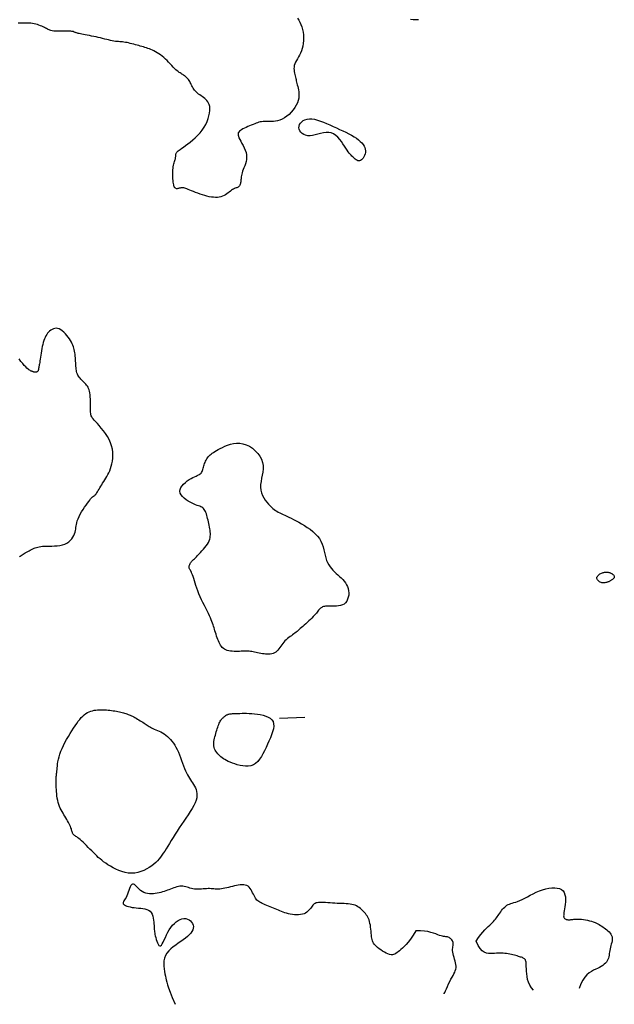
# Model space of a CAD drawing. Header units: millimetres. Extents: x 32690613 to 32693367, y 5343692 to 5344708.
# Tile 203 of 256: x 32692553 to 32692577, y 5343696 to 5343734. Entities that reach past the tile are written whole.
import ezdxf

# ---------------------------------------------------------------- set-up
doc = ezdxf.new("R2010")
doc.units = ezdxf.units.MM
doc.header["$LTSCALE"] = 20
doc.layers.add('02-DGM_HL_493.00', color=102, linetype='Continuous')

msp = doc.modelspace()

# ---------------------------------------------------------------- linework, layer by layer
at = {"layer": '02-DGM_HL_493.00', "elevation": 493, "flags": 128}
for points in [[(32692564.324, 5343734.452), (32692564.373, 5343734.376), (32692564.418, 5343734.294), (32692564.458, 5343734.207), (32692564.492, 5343734.113), (32692564.519, 5343734.013), (32692564.54, 5343733.907), (32692564.554, 5343733.799), (32692564.56, 5343733.688), (32692564.56, 5343733.578), (32692564.552, 5343733.47), (32692564.536, 5343733.366), (32692564.513, 5343733.268), (32692564.482, 5343733.177), (32692564.444, 5343733.092), (32692564.403, 5343733.013), (32692564.361, 5343732.939), (32692564.319, 5343732.869), (32692564.28, 5343732.801), (32692564.246, 5343732.736), (32692564.219, 5343732.673), (32692564.201, 5343732.609), (32692564.191, 5343732.547), (32692564.188, 5343732.485), (32692564.191, 5343732.425), (32692564.198, 5343732.366), (32692564.208, 5343732.309), (32692564.22, 5343732.253), (32692564.232, 5343732.201), (32692564.244, 5343732.15), (32692564.256, 5343732.101), (32692564.268, 5343732.053), (32692564.279, 5343732.004), (32692564.291, 5343731.955), (32692564.304, 5343731.902), (32692564.317, 5343731.847), (32692564.332, 5343731.788), (32692564.347, 5343731.723), (32692564.361, 5343731.654), (32692564.373, 5343731.58), (32692564.38, 5343731.502), (32692564.381, 5343731.42), (32692564.373, 5343731.334), (32692564.354, 5343731.245), (32692564.323, 5343731.153), (32692564.278, 5343731.059), (32692564.221, 5343730.964), (32692564.153, 5343730.871), (32692564.076, 5343730.782), (32692563.993, 5343730.699), (32692563.906, 5343730.624), (32692563.816, 5343730.559), (32692563.726, 5343730.507), (32692563.636, 5343730.469), (32692563.549, 5343730.443), (32692563.465, 5343730.428), (32692563.383, 5343730.42), (32692563.305, 5343730.418), (32692563.23, 5343730.42), (32692563.16, 5343730.422), (32692563.095, 5343730.424), (32692563.035, 5343730.423), (32692562.979, 5343730.419), (32692562.925, 5343730.412), (32692562.873, 5343730.402), (32692562.822, 5343730.389), (32692562.769, 5343730.373), (32692562.713, 5343730.354), (32692562.654, 5343730.332), (32692562.59, 5343730.307), (32692562.523, 5343730.281), (32692562.453, 5343730.252), (32692562.384, 5343730.222), (32692562.317, 5343730.191), (32692562.252, 5343730.16), (32692562.193, 5343730.128), (32692562.14, 5343730.098), (32692562.096, 5343730.068), (32692562.06, 5343730.038), (32692562.032, 5343730.007), (32692562.015, 5343729.973), (32692562.006, 5343729.935), (32692562.008, 5343729.892), (32692562.019, 5343729.843), (32692562.041, 5343729.785), (32692562.074, 5343729.72), (32692562.113, 5343729.646), (32692562.158, 5343729.567), (32692562.203, 5343729.482), (32692562.247, 5343729.393), (32692562.285, 5343729.302), (32692562.316, 5343729.21), (32692562.334, 5343729.119), (32692562.339, 5343729.028), (32692562.332, 5343728.94), (32692562.316, 5343728.854), (32692562.292, 5343728.771), (32692562.265, 5343728.691), (32692562.235, 5343728.616), (32692562.206, 5343728.545), (32692562.181, 5343728.479), (32692562.162, 5343728.418), (32692562.147, 5343728.362), (32692562.137, 5343728.311), (32692562.13, 5343728.263), (32692562.125, 5343728.219), (32692562.122, 5343728.177), (32692562.119, 5343728.138), (32692562.115, 5343728.101), (32692562.111, 5343728.065), (32692562.105, 5343728.031), (32692562.097, 5343727.998), (32692562.088, 5343727.968), (32692562.076, 5343727.94), (32692562.062, 5343727.915), (32692562.046, 5343727.893), (32692562.027, 5343727.875), (32692562.005, 5343727.86), (32692561.981, 5343727.848), (32692561.955, 5343727.837), (32692561.926, 5343727.827), (32692561.894, 5343727.815), (32692561.861, 5343727.801), (32692561.825, 5343727.784), (32692561.788, 5343727.762), (32692561.749, 5343727.734), (32692561.708, 5343727.702), (32692561.665, 5343727.667), (32692561.619, 5343727.631), (32692561.57, 5343727.594), (32692561.518, 5343727.56), (32692561.462, 5343727.529), (32692561.402, 5343727.502), (32692561.339, 5343727.482), (32692561.271, 5343727.468), (32692561.2, 5343727.459), (32692561.125, 5343727.457), (32692561.046, 5343727.46), (32692560.965, 5343727.468), (32692560.88, 5343727.482), (32692560.793, 5343727.502), (32692560.703, 5343727.526), (32692560.613, 5343727.554), (32692560.522, 5343727.585), (32692560.433, 5343727.617), (32692560.347, 5343727.65), (32692560.266, 5343727.683), (32692560.191, 5343727.714), (32692560.123, 5343727.742), (32692560.064, 5343727.767), (32692560.012, 5343727.787), (32692559.967, 5343727.804), (32692559.928, 5343727.818), (32692559.892, 5343727.827), (32692559.86, 5343727.833), (32692559.83, 5343727.836), (32692559.8, 5343727.834), (32692559.771, 5343727.83), (32692559.741, 5343727.823), (32692559.712, 5343727.815), (32692559.684, 5343727.808), (32692559.656, 5343727.801), (32692559.63, 5343727.797), (32692559.606, 5343727.796), (32692559.584, 5343727.8), (32692559.564, 5343727.81), (32692559.546, 5343727.826), (32692559.53, 5343727.849), (32692559.516, 5343727.877), (32692559.504, 5343727.911), (32692559.494, 5343727.952), (32692559.484, 5343728), (32692559.476, 5343728.053), (32692559.47, 5343728.114), (32692559.464, 5343728.179), (32692559.46, 5343728.248), (32692559.457, 5343728.319), (32692559.457, 5343728.39), (32692559.459, 5343728.461), (32692559.463, 5343728.53), (32692559.469, 5343728.595), (32692559.478, 5343728.656), (32692559.49, 5343728.711), (32692559.502, 5343728.762), (32692559.516, 5343728.81), (32692559.529, 5343728.853), (32692559.541, 5343728.894), (32692559.552, 5343728.931), (32692559.56, 5343728.966), (32692559.566, 5343728.998), (32692559.569, 5343729.029), (32692559.572, 5343729.057), (32692559.573, 5343729.084), (32692559.575, 5343729.11), (32692559.578, 5343729.134), (32692559.583, 5343729.157), (32692559.591, 5343729.178), (32692559.603, 5343729.199), (32692559.619, 5343729.22), (32692559.641, 5343729.243), (32692559.67, 5343729.269), (32692559.707, 5343729.298), (32692559.753, 5343729.333), (32692559.809, 5343729.374), (32692559.876, 5343729.423), (32692559.955, 5343729.48), (32692560.043, 5343729.546), (32692560.137, 5343729.619), (32692560.235, 5343729.7), (32692560.334, 5343729.787), (32692560.43, 5343729.881), (32692560.522, 5343729.98), (32692560.606, 5343730.085), (32692560.68, 5343730.195), (32692560.744, 5343730.307), (32692560.797, 5343730.42), (32692560.839, 5343730.532), (32692560.871, 5343730.641), (32692560.893, 5343730.745), (32692560.905, 5343730.843), (32692560.907, 5343730.931), (32692560.899, 5343731.009), (32692560.882, 5343731.077), (32692560.857, 5343731.138), (32692560.826, 5343731.19), (32692560.789, 5343731.237), (32692560.748, 5343731.28), (32692560.703, 5343731.318), (32692560.657, 5343731.355), (32692560.609, 5343731.39), (32692560.561, 5343731.425), (32692560.514, 5343731.459), (32692560.467, 5343731.493), (32692560.423, 5343731.528), (32692560.38, 5343731.564), (32692560.341, 5343731.602), (32692560.306, 5343731.641), (32692560.276, 5343731.683), (32692560.249, 5343731.726), (32692560.225, 5343731.77), (32692560.203, 5343731.815), (32692560.182, 5343731.86), (32692560.161, 5343731.903), (32692560.14, 5343731.946), (32692560.118, 5343731.987), (32692560.093, 5343732.026), (32692560.067, 5343732.062), (32692560.039, 5343732.095), (32692560.009, 5343732.127), (32692559.979, 5343732.156), (32692559.947, 5343732.183), (32692559.915, 5343732.208), (32692559.883, 5343732.23), (32692559.851, 5343732.251), (32692559.818, 5343732.271), (32692559.785, 5343732.291), (32692559.75, 5343732.313), (32692559.712, 5343732.338), (32692559.673, 5343732.367), (32692559.63, 5343732.401), (32692559.583, 5343732.442), (32692559.532, 5343732.491), (32692559.478, 5343732.546), (32692559.42, 5343732.606), (32692559.36, 5343732.669), (32692559.298, 5343732.733), (32692559.235, 5343732.797), (32692559.17, 5343732.859), (32692559.106, 5343732.918), (32692559.041, 5343732.972), (32692558.977, 5343733.021), (32692558.913, 5343733.065), (32692558.849, 5343733.105), (32692558.787, 5343733.141), (32692558.725, 5343733.174), (32692558.664, 5343733.203), (32692558.604, 5343733.23), (32692558.544, 5343733.253), (32692558.486, 5343733.275), (32692558.428, 5343733.295), (32692558.37, 5343733.313), (32692558.311, 5343733.331), (32692558.252, 5343733.348), (32692558.191, 5343733.365), (32692558.128, 5343733.382), (32692558.064, 5343733.4), (32692557.999, 5343733.418), (32692557.933, 5343733.436), (32692557.866, 5343733.454), (32692557.801, 5343733.47), (32692557.736, 5343733.485), (32692557.673, 5343733.498), (32692557.613, 5343733.509), (32692557.555, 5343733.517), (32692557.5, 5343733.523), (32692557.445, 5343733.528), (32692557.392, 5343733.532), (32692557.337, 5343733.536), (32692557.282, 5343733.542), (32692557.224, 5343733.548), (32692557.163, 5343733.558), (32692557.098, 5343733.57), (32692557.029, 5343733.584), (32692556.957, 5343733.601), (32692556.881, 5343733.62), (32692556.803, 5343733.639), (32692556.722, 5343733.66), (32692556.638, 5343733.68), (32692556.552, 5343733.701), (32692556.465, 5343733.72), (32692556.377, 5343733.739), (32692556.289, 5343733.757), (32692556.204, 5343733.774), (32692556.122, 5343733.79), (32692556.045, 5343733.805), (32692555.974, 5343733.819), (32692555.911, 5343733.831), (32692555.856, 5343733.842), (32692555.809, 5343733.852), (32692555.769, 5343733.861), (32692555.735, 5343733.87), (32692555.706, 5343733.877), (32692555.683, 5343733.885), (32692555.663, 5343733.892), (32692555.646, 5343733.899), (32692555.63, 5343733.906), (32692555.615, 5343733.913), (32692555.599, 5343733.92), (32692555.579, 5343733.927), (32692555.553, 5343733.933), (32692555.521, 5343733.938), (32692555.479, 5343733.942), (32692555.427, 5343733.944), (32692555.362, 5343733.946), (32692555.288, 5343733.946), (32692555.208, 5343733.945), (32692555.124, 5343733.945), (32692555.039, 5343733.945), (32692554.957, 5343733.946), (32692554.88, 5343733.948), (32692554.812, 5343733.952), (32692554.755, 5343733.959), (32692554.707, 5343733.968), (32692554.666, 5343733.979), (32692554.631, 5343733.992), (32692554.598, 5343734.007), (32692554.566, 5343734.025), (32692554.532, 5343734.044), (32692554.495, 5343734.065), (32692554.452, 5343734.088), (32692554.404, 5343734.111), (32692554.352, 5343734.135), (32692554.296, 5343734.159), (32692554.237, 5343734.181), (32692554.176, 5343734.202), (32692554.113, 5343734.22), (32692554.05, 5343734.235), (32692553.987, 5343734.247), (32692553.925, 5343734.254), (32692553.862, 5343734.259), (32692553.799, 5343734.262), (32692553.737, 5343734.262), (32692553.674, 5343734.262), (32692553.612, 5343734.26), (32692553.549, 5343734.257), (32692553.487, 5343734.255), (32692553.424, 5343734.252)], [(32692569.045, 5343734.394), (32692568.942, 5343734.388), (32692568.838, 5343734.392), (32692568.735, 5343734.406)], [(32692553.477, 5343713.425), (32692553.509, 5343713.451), (32692553.543, 5343713.477), (32692553.579, 5343713.503), (32692553.618, 5343713.529), (32692553.66, 5343713.556), (32692553.705, 5343713.584), (32692553.752, 5343713.611), (32692553.801, 5343713.639), (32692553.851, 5343713.665), (32692553.901, 5343713.691), (32692553.95, 5343713.716), (32692553.999, 5343713.739), (32692554.046, 5343713.76), (32692554.093, 5343713.779), (32692554.141, 5343713.796), (32692554.193, 5343713.81), (32692554.249, 5343713.822), (32692554.31, 5343713.832), (32692554.38, 5343713.839), (32692554.458, 5343713.844), (32692554.546, 5343713.846), (32692554.642, 5343713.847), (32692554.744, 5343713.849), (32692554.848, 5343713.853), (32692554.953, 5343713.861), (32692555.056, 5343713.874), (32692555.154, 5343713.895), (32692555.244, 5343713.925), (32692555.326, 5343713.964), (32692555.398, 5343714.013), (32692555.46, 5343714.068), (32692555.514, 5343714.129), (32692555.56, 5343714.194), (32692555.597, 5343714.26), (32692555.627, 5343714.326), (32692555.649, 5343714.391), (32692555.664, 5343714.453), (32692555.674, 5343714.512), (32692555.682, 5343714.572), (32692555.689, 5343714.632), (32692555.699, 5343714.694), (32692555.712, 5343714.761), (32692555.733, 5343714.832), (32692555.762, 5343714.91), (32692555.801, 5343714.996), (32692555.849, 5343715.087), (32692555.904, 5343715.18), (32692555.962, 5343715.274), (32692556.021, 5343715.364), (32692556.079, 5343715.45), (32692556.133, 5343715.526), (32692556.182, 5343715.592), (32692556.222, 5343715.645), (32692556.254, 5343715.686), (32692556.28, 5343715.717), (32692556.301, 5343715.74), (32692556.318, 5343715.756), (32692556.333, 5343715.767), (32692556.345, 5343715.776), (32692556.357, 5343715.783), (32692556.37, 5343715.791), (32692556.383, 5343715.8), (32692556.398, 5343715.812), (32692556.414, 5343715.826), (32692556.432, 5343715.845), (32692556.451, 5343715.867), (32692556.473, 5343715.895), (32692556.496, 5343715.929), (32692556.523, 5343715.969), (32692556.551, 5343716.015), (32692556.582, 5343716.067), (32692556.615, 5343716.122), (32692556.649, 5343716.181), (32692556.686, 5343716.242), (32692556.723, 5343716.305), (32692556.763, 5343716.369), (32692556.803, 5343716.433), (32692556.843, 5343716.499), (32692556.884, 5343716.566), (32692556.924, 5343716.636), (32692556.962, 5343716.71), (32692556.998, 5343716.789), (32692557.031, 5343716.873), (32692557.06, 5343716.965), (32692557.086, 5343717.063), (32692557.105, 5343717.168), (32692557.118, 5343717.279), (32692557.123, 5343717.394), (32692557.118, 5343717.513), (32692557.102, 5343717.635), (32692557.073, 5343717.757), (32692557.031, 5343717.881), (32692556.975, 5343718.003), (32692556.908, 5343718.124), (32692556.832, 5343718.24), (32692556.752, 5343718.351), (32692556.67, 5343718.455), (32692556.59, 5343718.55), (32692556.516, 5343718.634), (32692556.45, 5343718.706), (32692556.396, 5343718.765), (32692556.353, 5343718.814), (32692556.32, 5343718.855), (32692556.295, 5343718.893), (32692556.277, 5343718.93), (32692556.265, 5343718.97), (32692556.257, 5343719.017), (32692556.253, 5343719.074), (32692556.251, 5343719.142), (32692556.249, 5343719.221), (32692556.249, 5343719.307), (32692556.248, 5343719.398), (32692556.247, 5343719.491), (32692556.245, 5343719.583), (32692556.241, 5343719.672), (32692556.234, 5343719.754), (32692556.224, 5343719.827), (32692556.211, 5343719.893), (32692556.195, 5343719.951), (32692556.176, 5343720.003), (32692556.153, 5343720.05), (32692556.127, 5343720.094), (32692556.098, 5343720.134), (32692556.066, 5343720.173), (32692556.031, 5343720.211), (32692555.993, 5343720.249), (32692555.954, 5343720.287), (32692555.916, 5343720.325), (32692555.878, 5343720.363), (32692555.842, 5343720.401), (32692555.809, 5343720.44), (32692555.78, 5343720.48), (32692555.755, 5343720.522), (32692555.736, 5343720.564), (32692555.72, 5343720.609), (32692555.708, 5343720.656), (32692555.698, 5343720.705), (32692555.69, 5343720.756), (32692555.684, 5343720.811), (32692555.68, 5343720.87), (32692555.675, 5343720.931), (32692555.671, 5343720.996), (32692555.667, 5343721.063), (32692555.662, 5343721.131), (32692555.657, 5343721.199), (32692555.651, 5343721.266), (32692555.644, 5343721.332), (32692555.636, 5343721.396), (32692555.627, 5343721.456), (32692555.615, 5343721.515), (32692555.601, 5343721.572), (32692555.583, 5343721.628), (32692555.562, 5343721.685), (32692555.536, 5343721.744), (32692555.505, 5343721.804), (32692555.468, 5343721.867), (32692555.425, 5343721.934), (32692555.376, 5343722.002), (32692555.323, 5343722.07), (32692555.267, 5343722.135), (32692555.208, 5343722.196), (32692555.147, 5343722.249), (32692555.086, 5343722.292), (32692555.025, 5343722.324), (32692554.966, 5343722.343), (32692554.908, 5343722.349), (32692554.853, 5343722.344), (32692554.799, 5343722.329), (32692554.748, 5343722.306), (32692554.7, 5343722.275), (32692554.655, 5343722.238), (32692554.613, 5343722.197), (32692554.575, 5343722.152), (32692554.54, 5343722.104), (32692554.508, 5343722.051), (32692554.48, 5343721.994), (32692554.453, 5343721.933), (32692554.429, 5343721.868), (32692554.407, 5343721.797), (32692554.387, 5343721.721), (32692554.369, 5343721.64), (32692554.352, 5343721.556), (32692554.337, 5343721.469), (32692554.323, 5343721.383), (32692554.31, 5343721.298), (32692554.298, 5343721.218), (32692554.287, 5343721.143), (32692554.277, 5343721.076), (32692554.268, 5343721.017), (32692554.26, 5343720.967), (32692554.252, 5343720.925), (32692554.245, 5343720.888), (32692554.239, 5343720.857), (32692554.234, 5343720.831), (32692554.229, 5343720.807), (32692554.225, 5343720.786), (32692554.221, 5343720.766), (32692554.218, 5343720.747), (32692554.215, 5343720.73), (32692554.211, 5343720.714), (32692554.207, 5343720.7), (32692554.202, 5343720.686), (32692554.195, 5343720.675), (32692554.187, 5343720.665), (32692554.178, 5343720.656), (32692554.167, 5343720.649), (32692554.155, 5343720.644), (32692554.142, 5343720.64), (32692554.128, 5343720.637), (32692554.114, 5343720.635), (32692554.1, 5343720.635), (32692554.086, 5343720.635), (32692554.072, 5343720.637), (32692554.058, 5343720.639), (32692554.043, 5343720.642), (32692554.029, 5343720.647), (32692554.013, 5343720.652), (32692553.996, 5343720.658), (32692553.978, 5343720.665), (32692553.958, 5343720.672), (32692553.935, 5343720.681), (32692553.91, 5343720.692), (32692553.882, 5343720.708), (32692553.849, 5343720.729), (32692553.812, 5343720.757), (32692553.769, 5343720.794), (32692553.72, 5343720.842), (32692553.665, 5343720.902), (32692553.603, 5343720.975), (32692553.534, 5343721.058), (32692553.46, 5343721.15)], [(32692563.616, 5343707.13), (32692564.615, 5343707.169)], [(32692568.944, 5343698.831), (32692568.832, 5343698.655), (32692568.732, 5343698.51), (32692568.641, 5343698.39), (32692568.56, 5343698.294), (32692568.487, 5343698.216), (32692568.421, 5343698.152), (32692568.361, 5343698.101), (32692568.307, 5343698.056), (32692568.257, 5343698.016), (32692568.21, 5343697.98), (32692568.165, 5343697.949), (32692568.12, 5343697.925), (32692568.074, 5343697.908), (32692568.025, 5343697.899), (32692567.973, 5343697.899), (32692567.916, 5343697.91), (32692567.853, 5343697.93), (32692567.785, 5343697.96), (32692567.715, 5343697.997), (32692567.645, 5343698.04), (32692567.576, 5343698.086), (32692567.51, 5343698.134), (32692567.45, 5343698.182), (32692567.397, 5343698.229), (32692567.353, 5343698.272), (32692567.317, 5343698.314), (32692567.288, 5343698.354), (32692567.265, 5343698.396), (32692567.248, 5343698.439), (32692567.234, 5343698.486), (32692567.224, 5343698.538), (32692567.216, 5343698.597), (32692567.208, 5343698.663), (32692567.202, 5343698.735), (32692567.195, 5343698.811), (32692567.187, 5343698.89), (32692567.178, 5343698.969), (32692567.167, 5343699.047), (32692567.153, 5343699.122), (32692567.137, 5343699.192), (32692567.117, 5343699.255), (32692567.093, 5343699.313), (32692567.067, 5343699.367), (32692567.038, 5343699.415), (32692567.006, 5343699.461), (32692566.972, 5343699.504), (32692566.936, 5343699.545), (32692566.899, 5343699.585), (32692566.86, 5343699.625), (32692566.82, 5343699.665), (32692566.777, 5343699.703), (32692566.732, 5343699.739), (32692566.683, 5343699.772), (32692566.631, 5343699.802), (32692566.574, 5343699.827), (32692566.514, 5343699.848), (32692566.448, 5343699.864), (32692566.377, 5343699.876), (32692566.303, 5343699.883), (32692566.224, 5343699.888), (32692566.142, 5343699.892), (32692566.057, 5343699.895), (32692565.968, 5343699.897), (32692565.878, 5343699.901), (32692565.785, 5343699.907), (32692565.691, 5343699.914), (32692565.599, 5343699.921), (32692565.508, 5343699.929), (32692565.421, 5343699.935), (32692565.34, 5343699.94), (32692565.265, 5343699.942), (32692565.198, 5343699.941), (32692565.14, 5343699.937), (32692565.09, 5343699.929), (32692565.048, 5343699.917), (32692565.011, 5343699.9), (32692564.978, 5343699.88), (32692564.949, 5343699.856), (32692564.922, 5343699.827), (32692564.895, 5343699.793), (32692564.868, 5343699.756), (32692564.839, 5343699.716), (32692564.808, 5343699.674), (32692564.773, 5343699.632), (32692564.734, 5343699.592), (32692564.69, 5343699.554), (32692564.639, 5343699.522), (32692564.581, 5343699.495), (32692564.516, 5343699.475), (32692564.444, 5343699.463), (32692564.367, 5343699.456), (32692564.287, 5343699.455), (32692564.206, 5343699.46), (32692564.124, 5343699.468), (32692564.044, 5343699.481), (32692563.968, 5343699.497), (32692563.896, 5343699.515), (32692563.828, 5343699.536), (32692563.763, 5343699.558), (32692563.7, 5343699.583), (32692563.639, 5343699.608), (32692563.578, 5343699.634), (32692563.517, 5343699.661), (32692563.454, 5343699.687), (32692563.389, 5343699.714), (32692563.324, 5343699.74), (32692563.257, 5343699.767), (32692563.192, 5343699.792), (32692563.127, 5343699.818), (32692563.065, 5343699.843), (32692563.006, 5343699.869), (32692562.952, 5343699.893), (32692562.902, 5343699.918), (32692562.856, 5343699.944), (32692562.815, 5343699.97), (32692562.777, 5343699.999), (32692562.743, 5343700.031), (32692562.711, 5343700.067), (32692562.682, 5343700.107), (32692562.654, 5343700.153), (32692562.628, 5343700.205), (32692562.602, 5343700.261), (32692562.575, 5343700.319), (32692562.546, 5343700.377), (32692562.515, 5343700.433), (32692562.481, 5343700.485), (32692562.441, 5343700.531), (32692562.396, 5343700.568), (32692562.345, 5343700.595), (32692562.288, 5343700.613), (32692562.225, 5343700.622), (32692562.159, 5343700.624), (32692562.089, 5343700.621), (32692562.016, 5343700.611), (32692561.942, 5343700.598), (32692561.866, 5343700.582), (32692561.79, 5343700.565), (32692561.714, 5343700.546), (32692561.639, 5343700.527), (32692561.565, 5343700.509), (32692561.493, 5343700.492), (32692561.423, 5343700.477), (32692561.355, 5343700.466), (32692561.291, 5343700.458), (32692561.231, 5343700.455), (32692561.173, 5343700.456), (32692561.117, 5343700.459), (32692561.062, 5343700.464), (32692561.008, 5343700.469), (32692560.952, 5343700.474), (32692560.895, 5343700.478), (32692560.836, 5343700.479), (32692560.773, 5343700.476), (32692560.708, 5343700.471), (32692560.641, 5343700.465), (32692560.574, 5343700.459), (32692560.505, 5343700.454), (32692560.438, 5343700.451), (32692560.371, 5343700.451), (32692560.307, 5343700.457), (32692560.246, 5343700.467), (32692560.187, 5343700.482), (32692560.129, 5343700.5), (32692560.073, 5343700.518), (32692560.018, 5343700.536), (32692559.963, 5343700.553), (32692559.908, 5343700.565), (32692559.852, 5343700.572), (32692559.795, 5343700.573), (32692559.737, 5343700.568), (32692559.678, 5343700.557), (32692559.618, 5343700.543), (32692559.557, 5343700.525), (32692559.496, 5343700.504), (32692559.435, 5343700.482), (32692559.373, 5343700.459), (32692559.311, 5343700.436), (32692559.249, 5343700.413), (32692559.187, 5343700.391), (32692559.123, 5343700.369), (32692559.058, 5343700.349), (32692558.991, 5343700.331), (32692558.922, 5343700.314), (32692558.851, 5343700.3), (32692558.778, 5343700.288), (32692558.702, 5343700.279), (32692558.626, 5343700.276), (32692558.55, 5343700.277), (32692558.475, 5343700.286), (32692558.402, 5343700.302), (32692558.331, 5343700.326), (32692558.265, 5343700.36), (32692558.203, 5343700.404), (32692558.146, 5343700.454), (32692558.093, 5343700.507), (32692558.045, 5343700.557), (32692558, 5343700.602), (32692557.959, 5343700.636), (32692557.921, 5343700.656), (32692557.887, 5343700.657), (32692557.855, 5343700.636), (32692557.826, 5343700.597), (32692557.798, 5343700.543), (32692557.772, 5343700.478), (32692557.746, 5343700.407), (32692557.72, 5343700.333), (32692557.694, 5343700.26), (32692557.666, 5343700.192), (32692557.636, 5343700.133), (32692557.607, 5343700.082), (32692557.579, 5343700.038), (32692557.554, 5343700), (32692557.535, 5343699.967), (32692557.523, 5343699.938), (32692557.52, 5343699.911), (32692557.527, 5343699.886), (32692557.547, 5343699.862), (32692557.578, 5343699.839), (32692557.62, 5343699.817), (32692557.671, 5343699.796), (32692557.73, 5343699.777), (32692557.797, 5343699.761), (32692557.871, 5343699.747), (32692557.95, 5343699.736), (32692558.034, 5343699.728), (32692558.12, 5343699.721), (32692558.207, 5343699.714), (32692558.291, 5343699.704), (32692558.373, 5343699.688), (32692558.448, 5343699.666), (32692558.515, 5343699.636), (32692558.573, 5343699.594), (32692558.619, 5343699.54), (32692558.655, 5343699.475), (32692558.681, 5343699.404), (32692558.7, 5343699.328), (32692558.713, 5343699.25), (32692558.721, 5343699.173), (32692558.725, 5343699.099), (32692558.728, 5343699.033), (32692558.731, 5343698.975), (32692558.733, 5343698.923), (32692558.736, 5343698.877), (32692558.74, 5343698.833), (32692558.746, 5343698.789), (32692558.754, 5343698.743), (32692558.764, 5343698.692), (32692558.777, 5343698.634), (32692558.794, 5343698.568), (32692558.814, 5343698.498), (32692558.836, 5343698.428), (32692558.862, 5343698.362), (32692558.889, 5343698.306), (32692558.918, 5343698.264), (32692558.949, 5343698.241), (32692558.982, 5343698.242), (32692559.015, 5343698.269), (32692559.05, 5343698.32), (32692559.087, 5343698.39), (32692559.127, 5343698.475), (32692559.17, 5343698.57), (32692559.217, 5343698.671), (32692559.268, 5343698.773), (32692559.324, 5343698.872), (32692559.385, 5343698.965), (32692559.451, 5343699.048), (32692559.521, 5343699.122), (32692559.593, 5343699.185), (32692559.667, 5343699.237), (32692559.742, 5343699.276), (32692559.817, 5343699.301), (32692559.891, 5343699.312), (32692559.962, 5343699.307), (32692560.03, 5343699.288), (32692560.093, 5343699.258), (32692560.148, 5343699.217), (32692560.194, 5343699.169), (32692560.231, 5343699.114), (32692560.254, 5343699.054), (32692560.264, 5343698.993), (32692560.259, 5343698.93), (32692560.239, 5343698.867), (32692560.206, 5343698.803), (32692560.16, 5343698.738), (32692560.102, 5343698.674), (32692560.033, 5343698.608), (32692559.955, 5343698.543), (32692559.868, 5343698.477), (32692559.773, 5343698.41), (32692559.674, 5343698.343), (32692559.574, 5343698.273), (32692559.476, 5343698.201), (32692559.384, 5343698.125), (32692559.3, 5343698.044), (32692559.229, 5343697.958), (32692559.174, 5343697.866), (32692559.137, 5343697.767), (32692559.116, 5343697.663), (32692559.108, 5343697.557), (32692559.111, 5343697.451), (32692559.122, 5343697.346), (32692559.138, 5343697.245), (32692559.155, 5343697.151), (32692559.172, 5343697.065), (32692559.187, 5343696.988), (32692559.202, 5343696.913), (32692559.222, 5343696.829), (32692559.252, 5343696.728), (32692559.295, 5343696.601), (32692559.356, 5343696.437), (32692559.439, 5343696.227), (32692559.549, 5343695.962)], [(32692571.295, 5343698.423), (32692571.386, 5343698.564), (32692571.473, 5343698.684), (32692571.553, 5343698.784), (32692571.629, 5343698.868), (32692571.699, 5343698.939), (32692571.764, 5343698.999), (32692571.823, 5343699.053), (32692571.877, 5343699.102), (32692571.926, 5343699.149), (32692571.97, 5343699.195), (32692572.01, 5343699.241), (32692572.048, 5343699.287), (32692572.083, 5343699.333), (32692572.117, 5343699.379), (32692572.15, 5343699.426), (32692572.183, 5343699.474), (32692572.218, 5343699.524), (32692572.253, 5343699.574), (32692572.29, 5343699.623), (32692572.328, 5343699.671), (32692572.368, 5343699.717), (32692572.409, 5343699.759), (32692572.452, 5343699.796), (32692572.497, 5343699.828), (32692572.544, 5343699.854), (32692572.594, 5343699.875), (32692572.647, 5343699.893), (32692572.705, 5343699.911), (32692572.768, 5343699.93), (32692572.837, 5343699.952), (32692572.912, 5343699.979), (32692572.996, 5343700.014), (32692573.088, 5343700.058), (32692573.188, 5343700.108), (32692573.294, 5343700.163), (32692573.405, 5343700.221), (32692573.521, 5343700.279), (32692573.64, 5343700.334), (32692573.762, 5343700.386), (32692573.885, 5343700.43), (32692574.009, 5343700.466), (32692574.13, 5343700.492), (32692574.247, 5343700.508), (32692574.358, 5343700.511), (32692574.459, 5343700.502), (32692574.55, 5343700.48), (32692574.626, 5343700.443), (32692574.688, 5343700.39), (32692574.731, 5343700.322), (32692574.759, 5343700.241), (32692574.774, 5343700.151), (32692574.779, 5343700.055), (32692574.775, 5343699.957), (32692574.766, 5343699.86), (32692574.753, 5343699.767), (32692574.74, 5343699.683), (32692574.729, 5343699.61), (32692574.719, 5343699.548), (32692574.712, 5343699.495), (32692574.709, 5343699.451), (32692574.708, 5343699.414), (32692574.711, 5343699.383), (32692574.718, 5343699.357), (32692574.729, 5343699.335), (32692574.744, 5343699.316), (32692574.764, 5343699.3), (32692574.787, 5343699.287), (32692574.812, 5343699.276), (32692574.84, 5343699.268), (32692574.87, 5343699.263), (32692574.901, 5343699.26), (32692574.932, 5343699.26), (32692574.963, 5343699.262), (32692574.995, 5343699.267), (32692575.03, 5343699.272), (32692575.067, 5343699.278), (32692575.108, 5343699.283), (32692575.154, 5343699.287), (32692575.205, 5343699.29), (32692575.264, 5343699.29), (32692575.331, 5343699.286), (32692575.403, 5343699.28), (32692575.48, 5343699.27), (32692575.559, 5343699.258), (32692575.639, 5343699.242), (32692575.718, 5343699.225), (32692575.795, 5343699.205), (32692575.866, 5343699.182), (32692575.932, 5343699.158), (32692575.992, 5343699.132), (32692576.048, 5343699.104), (32692576.1, 5343699.074), (32692576.149, 5343699.042), (32692576.197, 5343699.01), (32692576.245, 5343698.976), (32692576.293, 5343698.941), (32692576.341, 5343698.904), (32692576.39, 5343698.867), (32692576.437, 5343698.828), (32692576.481, 5343698.787), (32692576.521, 5343698.745), (32692576.554, 5343698.7), (32692576.58, 5343698.652), (32692576.598, 5343698.602), (32692576.605, 5343698.549), (32692576.604, 5343698.493), (32692576.597, 5343698.436), (32692576.584, 5343698.376), (32692576.568, 5343698.315), (32692576.551, 5343698.252), (32692576.534, 5343698.19), (32692576.519, 5343698.127), (32692576.507, 5343698.064), (32692576.498, 5343698.001), (32692576.49, 5343697.94), (32692576.482, 5343697.88), (32692576.471, 5343697.821), (32692576.457, 5343697.765), (32692576.438, 5343697.711), (32692576.412, 5343697.66), (32692576.379, 5343697.612), (32692576.338, 5343697.567), (32692576.29, 5343697.524), (32692576.236, 5343697.483), (32692576.175, 5343697.443), (32692576.108, 5343697.405), (32692576.035, 5343697.366), (32692575.958, 5343697.328), (32692575.876, 5343697.289), (32692575.791, 5343697.244), (32692575.705, 5343697.188), (32692575.619, 5343697.118), (32692575.535, 5343697.026), (32692575.454, 5343696.909), (32692575.378, 5343696.761), (32692575.31, 5343696.578)], [(32692570.041, 5343696.372), (32692570.048, 5343696.388), (32692570.067, 5343696.429), (32692570.096, 5343696.492), (32692570.133, 5343696.571), (32692570.175, 5343696.66), (32692570.221, 5343696.755), (32692570.268, 5343696.85), (32692570.313, 5343696.939), (32692570.356, 5343697.019), (32692570.395, 5343697.091), (32692570.43, 5343697.156), (32692570.459, 5343697.216), (32692570.482, 5343697.273), (32692570.499, 5343697.329), (32692570.509, 5343697.387), (32692570.51, 5343697.447), (32692570.504, 5343697.512), (32692570.491, 5343697.58), (32692570.473, 5343697.651), (32692570.453, 5343697.723), (32692570.432, 5343697.795), (32692570.412, 5343697.865), (32692570.395, 5343697.934), (32692570.383, 5343697.998), (32692570.378, 5343698.058), (32692570.378, 5343698.113), (32692570.381, 5343698.164), (32692570.386, 5343698.212), (32692570.392, 5343698.256), (32692570.396, 5343698.298), (32692570.397, 5343698.337), (32692570.394, 5343698.374), (32692570.384, 5343698.409), (32692570.368, 5343698.443), (32692570.348, 5343698.474), (32692570.324, 5343698.502), (32692570.297, 5343698.527), (32692570.267, 5343698.549), (32692570.236, 5343698.567), (32692570.205, 5343698.58), (32692570.173, 5343698.59), (32692570.14, 5343698.596), (32692570.106, 5343698.6), (32692570.068, 5343698.604), (32692570.027, 5343698.61), (32692569.98, 5343698.619), (32692569.928, 5343698.632), (32692569.868, 5343698.651), (32692569.801, 5343698.676), (32692569.723, 5343698.707), (32692569.633, 5343698.739), (32692569.53, 5343698.771), (32692569.411, 5343698.799), (32692569.275, 5343698.82), (32692569.12, 5343698.832), (32692568.944, 5343698.831)], [(32692573.538, 5343696.509), (32692573.452, 5343696.605), (32692573.386, 5343696.71), (32692573.337, 5343696.821), (32692573.303, 5343696.935), (32692573.28, 5343697.048), (32692573.267, 5343697.158), (32692573.259, 5343697.261), (32692573.255, 5343697.353), (32692573.252, 5343697.432), (32692573.249, 5343697.499), (32692573.245, 5343697.555), (32692573.24, 5343697.601), (32692573.234, 5343697.64), (32692573.225, 5343697.671), (32692573.214, 5343697.697), (32692573.199, 5343697.719), (32692573.181, 5343697.738), (32692573.159, 5343697.754), (32692573.133, 5343697.769), (32692573.103, 5343697.783), (32692573.069, 5343697.796), (32692573.031, 5343697.808), (32692572.99, 5343697.821), (32692572.944, 5343697.834), (32692572.895, 5343697.848), (32692572.842, 5343697.863), (32692572.786, 5343697.878), (32692572.728, 5343697.893), (32692572.668, 5343697.907), (32692572.607, 5343697.92), (32692572.544, 5343697.932), (32692572.481, 5343697.941), (32692572.419, 5343697.948), (32692572.355, 5343697.952), (32692572.291, 5343697.955), (32692572.225, 5343697.955), (32692572.158, 5343697.955), (32692572.088, 5343697.953), (32692572.015, 5343697.951), (32692571.939, 5343697.948), (32692571.859, 5343697.945), (32692571.777, 5343697.949), (32692571.693, 5343697.964), (32692571.609, 5343697.997), (32692571.526, 5343698.054), (32692571.445, 5343698.139), (32692571.368, 5343698.26), (32692571.295, 5343698.423)]]:
    msp.add_lwpolyline(points, dxfattribs=at)
for points in [[(32692565.716, 5343730.229), (32692565.843, 5343730.172), (32692565.969, 5343730.114), (32692566.092, 5343730.056), (32692566.211, 5343729.998), (32692566.325, 5343729.94), (32692566.433, 5343729.882), (32692566.533, 5343729.823), (32692566.623, 5343729.764), (32692566.704, 5343729.705), (32692566.774, 5343729.645), (32692566.834, 5343729.585), (32692566.883, 5343729.524), (32692566.922, 5343729.463), (32692566.95, 5343729.402), (32692566.968, 5343729.34), (32692566.976, 5343729.278), (32692566.974, 5343729.215), (32692566.962, 5343729.154), (32692566.943, 5343729.095), (32692566.918, 5343729.041), (32692566.887, 5343728.992), (32692566.854, 5343728.95), (32692566.819, 5343728.918), (32692566.783, 5343728.895), (32692566.747, 5343728.883), (32692566.712, 5343728.882), (32692566.678, 5343728.89), (32692566.645, 5343728.905), (32692566.612, 5343728.926), (32692566.579, 5343728.951), (32692566.546, 5343728.98), (32692566.514, 5343729.009), (32692566.481, 5343729.04), (32692566.448, 5343729.071), (32692566.414, 5343729.106), (32692566.378, 5343729.145), (32692566.34, 5343729.19), (32692566.3, 5343729.242), (32692566.256, 5343729.302), (32692566.208, 5343729.373), (32692566.156, 5343729.454), (32692566.099, 5343729.543), (32692566.037, 5343729.634), (32692565.97, 5343729.723), (32692565.897, 5343729.807), (32692565.819, 5343729.879), (32692565.734, 5343729.937), (32692565.642, 5343729.976), (32692565.544, 5343729.993), (32692565.441, 5343729.99), (32692565.334, 5343729.974), (32692565.226, 5343729.95), (32692565.118, 5343729.921), (32692565.012, 5343729.893), (32692564.91, 5343729.871), (32692564.813, 5343729.86), (32692564.723, 5343729.864), (32692564.641, 5343729.882), (32692564.569, 5343729.912), (32692564.507, 5343729.953), (32692564.456, 5343730.001), (32692564.418, 5343730.056), (32692564.393, 5343730.115), (32692564.383, 5343730.177), (32692564.389, 5343730.24), (32692564.409, 5343730.301), (32692564.442, 5343730.358), (32692564.489, 5343730.411), (32692564.548, 5343730.456), (32692564.617, 5343730.491), (32692564.697, 5343730.516), (32692564.787, 5343730.527), (32692564.884, 5343730.523), (32692564.99, 5343730.506), (32692565.101, 5343730.477), (32692565.218, 5343730.439), (32692565.338, 5343730.393), (32692565.462, 5343730.342), (32692565.589, 5343730.286)], [(32692562.197, 5343717.844), (32692562.323, 5343717.803), (32692562.447, 5343717.742), (32692562.565, 5343717.664), (32692562.675, 5343717.571), (32692562.773, 5343717.467), (32692562.856, 5343717.354), (32692562.92, 5343717.235), (32692562.964, 5343717.112), (32692562.984, 5343716.988), (32692562.985, 5343716.863), (32692562.972, 5343716.739), (32692562.95, 5343716.615), (32692562.925, 5343716.493), (32692562.902, 5343716.373), (32692562.886, 5343716.255), (32692562.883, 5343716.141), (32692562.895, 5343716.031), (32692562.923, 5343715.925), (32692562.963, 5343715.824), (32692563.013, 5343715.729), (32692563.069, 5343715.641), (32692563.13, 5343715.56), (32692563.192, 5343715.487), (32692563.252, 5343715.422), (32692563.309, 5343715.366), (32692563.364, 5343715.318), (32692563.416, 5343715.276), (32692563.468, 5343715.24), (32692563.52, 5343715.207), (32692563.575, 5343715.176), (32692563.632, 5343715.147), (32692563.693, 5343715.117), (32692563.759, 5343715.085), (32692563.831, 5343715.051), (32692563.908, 5343715.014), (32692563.991, 5343714.974), (32692564.078, 5343714.931), (32692564.171, 5343714.883), (32692564.27, 5343714.832), (32692564.374, 5343714.776), (32692564.482, 5343714.715), (32692564.594, 5343714.649), (32692564.706, 5343714.578), (32692564.815, 5343714.502), (32692564.92, 5343714.42), (32692565.016, 5343714.332), (32692565.103, 5343714.239), (32692565.177, 5343714.14), (32692565.236, 5343714.036), (32692565.283, 5343713.928), (32692565.32, 5343713.817), (32692565.35, 5343713.706), (32692565.376, 5343713.596), (32692565.402, 5343713.489), (32692565.429, 5343713.386), (32692565.46, 5343713.29), (32692565.499, 5343713.201), (32692565.544, 5343713.12), (32692565.594, 5343713.044), (32692565.65, 5343712.974), (32692565.709, 5343712.908), (32692565.771, 5343712.844), (32692565.835, 5343712.783), (32692565.899, 5343712.723), (32692565.964, 5343712.663), (32692566.027, 5343712.602), (32692566.088, 5343712.54), (32692566.145, 5343712.476), (32692566.196, 5343712.41), (32692566.24, 5343712.34), (32692566.277, 5343712.266), (32692566.304, 5343712.188), (32692566.32, 5343712.106), (32692566.326, 5343712.021), (32692566.322, 5343711.935), (32692566.307, 5343711.851), (32692566.281, 5343711.773), (32692566.245, 5343711.701), (32692566.2, 5343711.638), (32692566.144, 5343711.587), (32692566.078, 5343711.55), (32692566.005, 5343711.525), (32692565.927, 5343711.509), (32692565.846, 5343711.502), (32692565.764, 5343711.5), (32692565.684, 5343711.501), (32692565.608, 5343711.504), (32692565.538, 5343711.505), (32692565.477, 5343711.504), (32692565.423, 5343711.5), (32692565.376, 5343711.494), (32692565.336, 5343711.484), (32692565.3, 5343711.471), (32692565.269, 5343711.456), (32692565.242, 5343711.438), (32692565.216, 5343711.418), (32692565.193, 5343711.395), (32692565.17, 5343711.369), (32692565.147, 5343711.34), (32692565.122, 5343711.308), (32692565.094, 5343711.273), (32692565.063, 5343711.234), (32692565.027, 5343711.191), (32692564.985, 5343711.145), (32692564.937, 5343711.094), (32692564.883, 5343711.04), (32692564.826, 5343710.985), (32692564.766, 5343710.928), (32692564.705, 5343710.871), (32692564.645, 5343710.816), (32692564.586, 5343710.763), (32692564.531, 5343710.714), (32692564.481, 5343710.668), (32692564.434, 5343710.627), (32692564.391, 5343710.588), (32692564.349, 5343710.552), (32692564.308, 5343710.518), (32692564.267, 5343710.485), (32692564.225, 5343710.452), (32692564.181, 5343710.419), (32692564.134, 5343710.386), (32692564.085, 5343710.351), (32692564.034, 5343710.315), (32692563.982, 5343710.277), (32692563.931, 5343710.237), (32692563.881, 5343710.194), (32692563.833, 5343710.149), (32692563.788, 5343710.101), (32692563.746, 5343710.049), (32692563.707, 5343709.996), (32692563.67, 5343709.942), (32692563.633, 5343709.888), (32692563.596, 5343709.837), (32692563.558, 5343709.789), (32692563.517, 5343709.746), (32692563.473, 5343709.709), (32692563.426, 5343709.68), (32692563.374, 5343709.658), (32692563.32, 5343709.642), (32692563.263, 5343709.632), (32692563.203, 5343709.627), (32692563.142, 5343709.626), (32692563.08, 5343709.629), (32692563.018, 5343709.636), (32692562.955, 5343709.645), (32692562.892, 5343709.656), (32692562.83, 5343709.669), (32692562.769, 5343709.682), (32692562.709, 5343709.695), (32692562.651, 5343709.708), (32692562.595, 5343709.719), (32692562.541, 5343709.729), (32692562.49, 5343709.736), (32692562.441, 5343709.741), (32692562.392, 5343709.744), (32692562.343, 5343709.745), (32692562.292, 5343709.745), (32692562.24, 5343709.744), (32692562.184, 5343709.742), (32692562.124, 5343709.74), (32692562.059, 5343709.738), (32692561.991, 5343709.736), (32692561.92, 5343709.735), (32692561.848, 5343709.736), (32692561.777, 5343709.74), (32692561.707, 5343709.747), (32692561.642, 5343709.758), (32692561.581, 5343709.774), (32692561.526, 5343709.796), (32692561.476, 5343709.822), (32692561.432, 5343709.854), (32692561.392, 5343709.891), (32692561.356, 5343709.932), (32692561.324, 5343709.979), (32692561.294, 5343710.029), (32692561.265, 5343710.085), (32692561.239, 5343710.144), (32692561.214, 5343710.206), (32692561.19, 5343710.271), (32692561.167, 5343710.338), (32692561.145, 5343710.405), (32692561.125, 5343710.472), (32692561.105, 5343710.537), (32692561.087, 5343710.6), (32692561.069, 5343710.661), (32692561.051, 5343710.72), (32692561.033, 5343710.779), (32692561.012, 5343710.839), (32692560.988, 5343710.903), (32692560.961, 5343710.971), (32692560.929, 5343711.045), (32692560.891, 5343711.126), (32692560.847, 5343711.217), (32692560.798, 5343711.315), (32692560.745, 5343711.419), (32692560.691, 5343711.528), (32692560.635, 5343711.64), (32692560.58, 5343711.755), (32692560.528, 5343711.869), (32692560.48, 5343711.983), (32692560.436, 5343712.095), (32692560.397, 5343712.203), (32692560.362, 5343712.306), (32692560.331, 5343712.405), (32692560.303, 5343712.497), (32692560.276, 5343712.581), (32692560.252, 5343712.657), (32692560.228, 5343712.724), (32692560.205, 5343712.781), (32692560.183, 5343712.828), (32692560.163, 5343712.868), (32692560.144, 5343712.902), (32692560.127, 5343712.932), (32692560.114, 5343712.958), (32692560.103, 5343712.982), (32692560.097, 5343713.006), (32692560.094, 5343713.031), (32692560.096, 5343713.056), (32692560.101, 5343713.082), (32692560.11, 5343713.109), (32692560.122, 5343713.135), (32692560.136, 5343713.162), (32692560.153, 5343713.189), (32692560.172, 5343713.215), (32692560.193, 5343713.24), (32692560.216, 5343713.266), (32692560.242, 5343713.293), (32692560.271, 5343713.323), (32692560.303, 5343713.355), (32692560.34, 5343713.392), (32692560.382, 5343713.433), (32692560.429, 5343713.48), (32692560.48, 5343713.534), (32692560.536, 5343713.594), (32692560.594, 5343713.657), (32692560.652, 5343713.724), (32692560.708, 5343713.792), (32692560.76, 5343713.86), (32692560.807, 5343713.928), (32692560.846, 5343713.993), (32692560.876, 5343714.056), (32692560.899, 5343714.115), (32692560.914, 5343714.173), (32692560.922, 5343714.23), (32692560.925, 5343714.286), (32692560.924, 5343714.344), (32692560.919, 5343714.402), (32692560.911, 5343714.463), (32692560.901, 5343714.527), (32692560.89, 5343714.592), (32692560.878, 5343714.66), (32692560.865, 5343714.728), (32692560.85, 5343714.795), (32692560.835, 5343714.862), (32692560.819, 5343714.926), (32692560.803, 5343714.988), (32692560.786, 5343715.047), (32692560.769, 5343715.102), (32692560.75, 5343715.153), (32692560.73, 5343715.199), (32692560.709, 5343715.242), (32692560.684, 5343715.279), (32692560.657, 5343715.313), (32692560.626, 5343715.341), (32692560.592, 5343715.364), (32692560.554, 5343715.384), (32692560.511, 5343715.401), (32692560.463, 5343715.419), (32692560.41, 5343715.438), (32692560.351, 5343715.459), (32692560.287, 5343715.486), (32692560.215, 5343715.518), (32692560.137, 5343715.558), (32692560.057, 5343715.605), (32692559.977, 5343715.658), (32692559.902, 5343715.716), (32692559.837, 5343715.779), (32692559.784, 5343715.845), (32692559.749, 5343715.914), (32692559.734, 5343715.985), (32692559.743, 5343716.057), (32692559.773, 5343716.128), (32692559.82, 5343716.198), (32692559.881, 5343716.266), (32692559.951, 5343716.33), (32692560.026, 5343716.389), (32692560.103, 5343716.442), (32692560.177, 5343716.488), (32692560.246, 5343716.526), (32692560.308, 5343716.557), (32692560.365, 5343716.583), (32692560.415, 5343716.606), (32692560.46, 5343716.627), (32692560.5, 5343716.648), (32692560.533, 5343716.671), (32692560.562, 5343716.696), (32692560.585, 5343716.726), (32692560.604, 5343716.761), (32692560.62, 5343716.799), (32692560.633, 5343716.84), (32692560.645, 5343716.883), (32692560.656, 5343716.928), (32692560.668, 5343716.974), (32692560.682, 5343717.021), (32692560.698, 5343717.067), (32692560.716, 5343717.114), (32692560.736, 5343717.159), (32692560.759, 5343717.204), (32692560.785, 5343717.248), (32692560.813, 5343717.29), (32692560.843, 5343717.33), (32692560.876, 5343717.368), (32692560.912, 5343717.404), (32692560.951, 5343717.439), (32692560.995, 5343717.472), (32692561.044, 5343717.506), (32692561.098, 5343717.54), (32692561.16, 5343717.576), (32692561.23, 5343717.615), (32692561.309, 5343717.656), (32692561.398, 5343717.7), (32692561.495, 5343717.745), (32692561.599, 5343717.788), (32692561.71, 5343717.824), (32692561.827, 5343717.851), (32692561.947, 5343717.866), (32692562.071, 5343717.865)], [(32692576.572, 5343712.784), (32692576.593, 5343712.772), (32692576.614, 5343712.757), (32692576.633, 5343712.741), (32692576.65, 5343712.724), (32692576.665, 5343712.706), (32692576.676, 5343712.687), (32692576.682, 5343712.667), (32692576.684, 5343712.648), (32692576.681, 5343712.629), (32692576.673, 5343712.61), (32692576.66, 5343712.591), (32692576.645, 5343712.573), (32692576.627, 5343712.556), (32692576.608, 5343712.54), (32692576.587, 5343712.525), (32692576.567, 5343712.511), (32692576.546, 5343712.498), (32692576.527, 5343712.487), (32692576.507, 5343712.476), (32692576.488, 5343712.467), (32692576.467, 5343712.458), (32692576.446, 5343712.45), (32692576.424, 5343712.442), (32692576.401, 5343712.434), (32692576.376, 5343712.426), (32692576.349, 5343712.42), (32692576.321, 5343712.414), (32692576.292, 5343712.41), (32692576.262, 5343712.408), (32692576.232, 5343712.41), (32692576.2, 5343712.415), (32692576.169, 5343712.424), (32692576.137, 5343712.437), (32692576.107, 5343712.455), (32692576.078, 5343712.476), (32692576.052, 5343712.499), (32692576.031, 5343712.525), (32692576.015, 5343712.553), (32692576.005, 5343712.581), (32692576.003, 5343712.609), (32692576.009, 5343712.637), (32692576.023, 5343712.664), (32692576.042, 5343712.69), (32692576.067, 5343712.715), (32692576.095, 5343712.738), (32692576.125, 5343712.758), (32692576.157, 5343712.776), (32692576.188, 5343712.791), (32692576.218, 5343712.804), (32692576.247, 5343712.813), (32692576.274, 5343712.82), (32692576.301, 5343712.824), (32692576.326, 5343712.827), (32692576.351, 5343712.828), (32692576.374, 5343712.828), (32692576.398, 5343712.827), (32692576.42, 5343712.826), (32692576.443, 5343712.824), (32692576.465, 5343712.821), (32692576.486, 5343712.816), (32692576.508, 5343712.811), (32692576.529, 5343712.804), (32692576.55, 5343712.795)], [(32692559.631, 5343705.902), (32692559.676, 5343705.802), (32692559.719, 5343705.698), (32692559.76, 5343705.591), (32692559.8, 5343705.482), (32692559.839, 5343705.375), (32692559.878, 5343705.271), (32692559.916, 5343705.172), (32692559.955, 5343705.08), (32692559.995, 5343704.997), (32692560.035, 5343704.921), (32692560.075, 5343704.851), (32692560.115, 5343704.786), (32692560.155, 5343704.724), (32692560.194, 5343704.664), (32692560.233, 5343704.605), (32692560.27, 5343704.545), (32692560.306, 5343704.482), (32692560.339, 5343704.417), (32692560.366, 5343704.348), (32692560.387, 5343704.275), (32692560.4, 5343704.197), (32692560.402, 5343704.114), (32692560.391, 5343704.025), (32692560.367, 5343703.929), (32692560.328, 5343703.826), (32692560.275, 5343703.716), (32692560.21, 5343703.602), (32692560.137, 5343703.482), (32692560.057, 5343703.359), (32692559.972, 5343703.233), (32692559.885, 5343703.106), (32692559.797, 5343702.977), (32692559.712, 5343702.849), (32692559.629, 5343702.722), (32692559.548, 5343702.597), (32692559.471, 5343702.475), (32692559.397, 5343702.357), (32692559.327, 5343702.244), (32692559.261, 5343702.137), (32692559.2, 5343702.037), (32692559.144, 5343701.944), (32692559.09, 5343701.859), (32692559.037, 5343701.78), (32692558.984, 5343701.705), (32692558.928, 5343701.634), (32692558.867, 5343701.566), (32692558.799, 5343701.5), (32692558.723, 5343701.434), (32692558.638, 5343701.369), (32692558.543, 5343701.305), (32692558.44, 5343701.245), (32692558.33, 5343701.191), (32692558.215, 5343701.145), (32692558.095, 5343701.11), (32692557.972, 5343701.087), (32692557.848, 5343701.078), (32692557.723, 5343701.086), (32692557.598, 5343701.108), (32692557.475, 5343701.142), (32692557.355, 5343701.186), (32692557.239, 5343701.237), (32692557.129, 5343701.293), (32692557.025, 5343701.352), (32692556.929, 5343701.412), (32692556.842, 5343701.47), (32692556.762, 5343701.527), (32692556.688, 5343701.583), (32692556.62, 5343701.64), (32692556.554, 5343701.698), (32692556.49, 5343701.757), (32692556.427, 5343701.818), (32692556.363, 5343701.882), (32692556.297, 5343701.95), (32692556.229, 5343702.019), (32692556.161, 5343702.089), (32692556.094, 5343702.158), (32692556.028, 5343702.225), (32692555.964, 5343702.287), (32692555.904, 5343702.343), (32692555.849, 5343702.392), (32692555.798, 5343702.433), (32692555.753, 5343702.466), (32692555.712, 5343702.493), (32692555.677, 5343702.516), (32692555.646, 5343702.535), (32692555.619, 5343702.553), (32692555.597, 5343702.571), (32692555.579, 5343702.59), (32692555.564, 5343702.612), (32692555.552, 5343702.636), (32692555.542, 5343702.664), (32692555.533, 5343702.694), (32692555.524, 5343702.728), (32692555.513, 5343702.765), (32692555.501, 5343702.806), (32692555.485, 5343702.851), (32692555.466, 5343702.899), (32692555.443, 5343702.95), (32692555.416, 5343703.004), (32692555.387, 5343703.06), (32692555.356, 5343703.119), (32692555.322, 5343703.178), (32692555.287, 5343703.239), (32692555.251, 5343703.3), (32692555.214, 5343703.361), (32692555.176, 5343703.423), (32692555.14, 5343703.486), (32692555.104, 5343703.551), (32692555.071, 5343703.618), (32692555.04, 5343703.688), (32692555.012, 5343703.762), (32692554.988, 5343703.84), (32692554.968, 5343703.923), (32692554.952, 5343704.009), (32692554.94, 5343704.096), (32692554.931, 5343704.182), (32692554.924, 5343704.266), (32692554.919, 5343704.347), (32692554.915, 5343704.421), (32692554.912, 5343704.488), (32692554.91, 5343704.546), (32692554.908, 5343704.596), (32692554.907, 5343704.639), (32692554.906, 5343704.676), (32692554.906, 5343704.71), (32692554.906, 5343704.74), (32692554.907, 5343704.768), (32692554.909, 5343704.796), (32692554.911, 5343704.825), (32692554.914, 5343704.856), (32692554.918, 5343704.889), (32692554.922, 5343704.925), (32692554.927, 5343704.966), (32692554.932, 5343705.012), (32692554.937, 5343705.064), (32692554.943, 5343705.123), (32692554.949, 5343705.189), (32692554.957, 5343705.263), (32692554.967, 5343705.344), (32692554.98, 5343705.432), (32692554.998, 5343705.525), (32692555.022, 5343705.624), (32692555.052, 5343705.729), (32692555.09, 5343705.837), (32692555.137, 5343705.951), (32692555.191, 5343706.066), (32692555.252, 5343706.184), (32692555.316, 5343706.301), (32692555.384, 5343706.417), (32692555.452, 5343706.53), (32692555.521, 5343706.639), (32692555.588, 5343706.742), (32692555.652, 5343706.838), (32692555.714, 5343706.927), (32692555.773, 5343707.009), (32692555.832, 5343707.084), (32692555.89, 5343707.152), (32692555.947, 5343707.212), (32692556.006, 5343707.264), (32692556.066, 5343707.31), (32692556.128, 5343707.347), (32692556.192, 5343707.378), (32692556.257, 5343707.403), (32692556.323, 5343707.422), (32692556.391, 5343707.437), (32692556.459, 5343707.447), (32692556.528, 5343707.454), (32692556.598, 5343707.458), (32692556.667, 5343707.459), (32692556.736, 5343707.459), (32692556.805, 5343707.457), (32692556.874, 5343707.453), (32692556.941, 5343707.447), (32692557.008, 5343707.44), (32692557.073, 5343707.432), (32692557.137, 5343707.423), (32692557.199, 5343707.413), (32692557.259, 5343707.401), (32692557.317, 5343707.39), (32692557.374, 5343707.377), (32692557.429, 5343707.364), (32692557.481, 5343707.35), (32692557.532, 5343707.337), (32692557.58, 5343707.322), (32692557.626, 5343707.308), (32692557.67, 5343707.294), (32692557.714, 5343707.278), (32692557.756, 5343707.262), (32692557.799, 5343707.244), (32692557.843, 5343707.224), (32692557.888, 5343707.203), (32692557.935, 5343707.179), (32692557.984, 5343707.153), (32692558.034, 5343707.125), (32692558.086, 5343707.095), (32692558.138, 5343707.064), (32692558.19, 5343707.033), (32692558.241, 5343707.001), (32692558.29, 5343706.97), (32692558.336, 5343706.94), (32692558.38, 5343706.911), (32692558.421, 5343706.884), (32692558.461, 5343706.857), (32692558.501, 5343706.831), (32692558.542, 5343706.806), (32692558.585, 5343706.781), (32692558.631, 5343706.757), (32692558.681, 5343706.732), (32692558.736, 5343706.707), (32692558.795, 5343706.681), (32692558.857, 5343706.654), (32692558.922, 5343706.624), (32692558.988, 5343706.591), (32692559.054, 5343706.556), (32692559.121, 5343706.515), (32692559.186, 5343706.47), (32692559.249, 5343706.42), (32692559.311, 5343706.364), (32692559.37, 5343706.303), (32692559.427, 5343706.235), (32692559.481, 5343706.161), (32692559.534, 5343706.081), (32692559.584, 5343705.995)], [(32692561.062, 5343706.046), (32692561.057, 5343706.103), (32692561.057, 5343706.161), (32692561.063, 5343706.221), (32692561.073, 5343706.282), (32692561.086, 5343706.344), (32692561.102, 5343706.406), (32692561.119, 5343706.469), (32692561.137, 5343706.532), (32692561.156, 5343706.596), (32692561.174, 5343706.658), (32692561.193, 5343706.719), (32692561.212, 5343706.778), (32692561.231, 5343706.834), (32692561.25, 5343706.887), (32692561.27, 5343706.936), (32692561.291, 5343706.979), (32692561.312, 5343707.018), (32692561.333, 5343707.051), (32692561.355, 5343707.08), (32692561.377, 5343707.105), (32692561.398, 5343707.128), (32692561.42, 5343707.148), (32692561.441, 5343707.166), (32692561.461, 5343707.182), (32692561.481, 5343707.199), (32692561.501, 5343707.214), (32692561.52, 5343707.229), (32692561.54, 5343707.242), (32692561.56, 5343707.255), (32692561.581, 5343707.266), (32692561.603, 5343707.276), (32692561.626, 5343707.284), (32692561.652, 5343707.291), (32692561.679, 5343707.297), (32692561.71, 5343707.301), (32692561.745, 5343707.305), (32692561.785, 5343707.307), (32692561.83, 5343707.31), (32692561.882, 5343707.312), (32692561.941, 5343707.314), (32692562.007, 5343707.317), (32692562.081, 5343707.319), (32692562.161, 5343707.321), (32692562.248, 5343707.321), (32692562.341, 5343707.32), (32692562.439, 5343707.316), (32692562.542, 5343707.31), (32692562.65, 5343707.3), (32692562.762, 5343707.287), (32692562.874, 5343707.269), (32692562.983, 5343707.245), (32692563.086, 5343707.213), (32692563.18, 5343707.174), (32692563.261, 5343707.125), (32692563.326, 5343707.066), (32692563.371, 5343706.995), (32692563.394, 5343706.912), (32692563.397, 5343706.818), (32692563.383, 5343706.715), (32692563.355, 5343706.603), (32692563.315, 5343706.486), (32692563.267, 5343706.363), (32692563.212, 5343706.238), (32692563.155, 5343706.111), (32692563.098, 5343705.984), (32692563.039, 5343705.86), (32692562.978, 5343705.74), (32692562.914, 5343705.629), (32692562.845, 5343705.528), (32692562.771, 5343705.439), (32692562.691, 5343705.366), (32692562.603, 5343705.311), (32692562.507, 5343705.275), (32692562.405, 5343705.258), (32692562.298, 5343705.255), (32692562.19, 5343705.266), (32692562.082, 5343705.286), (32692561.977, 5343705.313), (32692561.876, 5343705.345), (32692561.783, 5343705.379), (32692561.699, 5343705.413), (32692561.623, 5343705.446), (32692561.554, 5343705.48), (32692561.493, 5343705.514), (32692561.437, 5343705.548), (32692561.386, 5343705.584), (32692561.338, 5343705.621), (32692561.294, 5343705.66), (32692561.252, 5343705.701), (32692561.212, 5343705.744), (32692561.176, 5343705.79), (32692561.143, 5343705.837), (32692561.115, 5343705.886), (32692561.091, 5343705.938), (32692561.074, 5343705.991)]]:
    msp.add_lwpolyline(points, close=True, dxfattribs=at)

doc.saveas('drawing.dxf')
